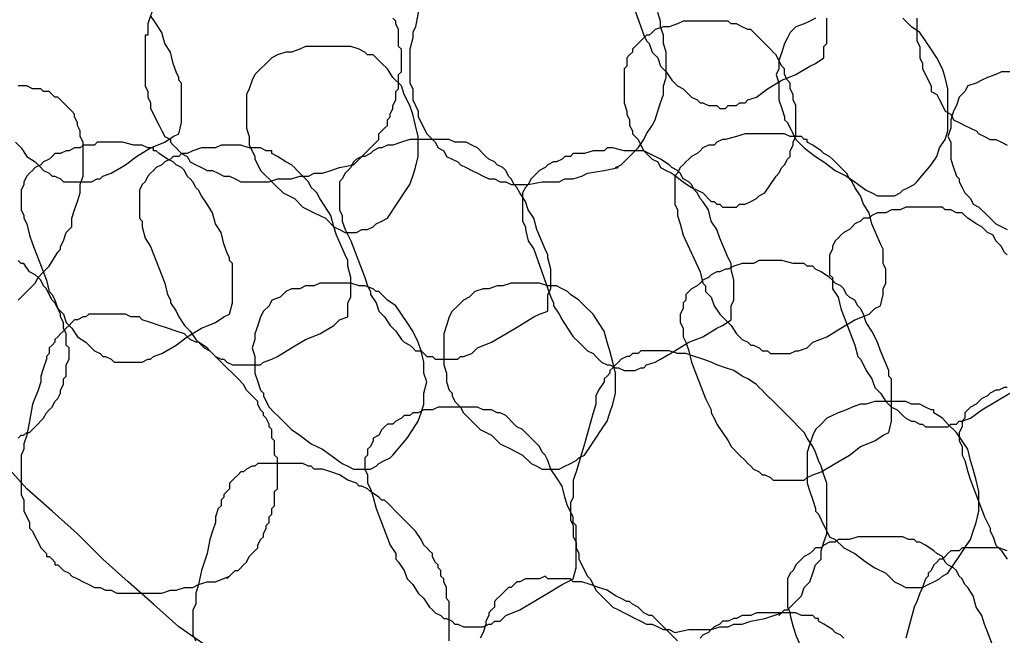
# Model space of a CAD drawing. Header units: millimetres. Extents: x 14 to 424, y 0 to 287.
# Tile 53 of 104: x 332 to 346, y 114 to 123. Entities that reach past the tile are written whole.
import ezdxf

# ---------------------------------------------------------------- set-up
doc = ezdxf.new("R2010")
doc.units = ezdxf.units.MM
doc.layers.add('PDF _0', color=7, linetype='Continuous')

msp = doc.modelspace()

# ---------------------------------------------------------------- linework, layer by layer
at = {"layer": 'PDF _0', "lineweight": 25}
for points in [[(340.817, 123.341), (341.025, 122.759), (341.066, 122.634), (341.108, 122.551), (341.149, 122.51), (341.191, 122.385), (341.274, 122.302), (341.316, 122.177), (341.399, 122.094), (341.482, 121.97), (341.565, 121.887), (341.648, 121.845), (341.69, 121.803), (341.731, 121.762), (341.773, 121.72), (341.856, 121.679), (341.897, 121.637), (341.939, 121.637), (342.022, 121.596), (342.063, 121.596), (342.147, 121.596), (342.188, 121.554), (342.271, 121.554), (342.313, 121.596), (342.396, 121.596), (342.437, 121.596), (342.479, 121.637), (342.562, 121.637), (342.603, 121.679), (342.728, 121.72), (342.894, 121.845), (343.102, 121.97), (343.31, 122.053), (343.517, 122.177), (343.6, 122.219), (343.725, 122.302), (343.725, 122.468), (343.767, 122.51), (343.767, 122.593), (343.767, 122.676), (343.767, 122.759), (343.767, 122.842), (343.767, 122.884)], [(337.785, 123.216), (337.701, 122.759), (337.66, 122.676), (337.66, 122.634), (337.66, 122.593), (337.618, 122.427), (337.618, 122.344), (337.618, 122.26), (337.618, 122.177), (337.618, 122.094), (337.618, 122.011), (337.618, 121.928), (337.66, 121.845), (337.66, 121.762), (337.66, 121.679), (337.701, 121.596), (337.743, 121.513), (337.743, 121.43), (337.785, 121.347), (337.826, 121.263), (337.868, 121.18), (337.909, 121.139), (337.992, 121.056), (338.034, 120.973), (338.117, 120.931), (338.158, 120.848), (338.241, 120.806), (338.325, 120.765), (338.366, 120.723), (338.449, 120.682), (338.532, 120.64), (338.615, 120.599), (338.698, 120.557), (338.782, 120.516), (338.865, 120.516), (338.948, 120.474), (339.031, 120.474), (339.114, 120.433), (339.363, 120.433), (339.571, 120.474), (339.695, 120.474), (339.82, 120.474), (339.903, 120.516), (340.028, 120.516), (340.152, 120.557), (340.236, 120.599), (340.485, 120.64), (340.693, 120.682)], [(333.838, 123.05), (333.755, 122.801), (333.755, 122.676), (333.755, 122.634), (333.713, 122.634), (333.713, 122.551), (333.713, 122.468), (333.713, 122.385), (333.713, 122.302), (333.713, 122.219), (333.713, 122.136), (333.713, 122.053), (333.713, 121.97), (333.713, 121.887), (333.755, 121.803), (333.755, 121.72), (333.796, 121.637), (333.796, 121.554), (333.838, 121.471), (333.879, 121.388), (333.921, 121.305), (333.963, 121.222), (334.004, 121.139), (334.087, 121.097), (334.087, 121.056), (334.129, 121.014), (334.17, 120.973), (334.212, 120.931), (334.253, 120.89), (334.336, 120.848), (334.378, 120.765), (334.461, 120.723), (334.544, 120.682), (334.627, 120.64), (334.71, 120.64), (334.793, 120.599), (334.877, 120.557), (334.96, 120.557), (335.043, 120.516), (335.126, 120.474), (335.209, 120.474), (335.417, 120.474), (335.541, 120.474), (335.666, 120.516), (335.79, 120.516), (335.874, 120.516), (335.998, 120.557), (336.123, 120.557), (336.206, 120.599), (336.331, 120.599), (336.455, 120.64), (336.58, 120.682), (336.787, 120.723)], [(331.802, 121.056), (331.885, 120.973), (331.969, 120.848), (332.093, 120.765), (332.135, 120.723), (332.176, 120.682), (332.218, 120.64), (332.301, 120.599), (332.342, 120.557), (332.384, 120.557), (332.467, 120.516), (332.509, 120.474), (332.592, 120.474), (332.633, 120.474), (332.716, 120.474), (332.758, 120.474), (332.841, 120.474), (332.882, 120.474), (332.924, 120.474), (333.007, 120.516), (333.049, 120.516), (333.09, 120.557), (333.215, 120.599), (333.423, 120.723), (333.589, 120.848), (333.796, 120.973), (334.004, 121.056), (334.129, 121.139), (334.212, 121.18), (334.253, 121.347), (334.253, 121.388), (334.253, 121.471), (334.253, 121.554), (334.253, 121.637), (334.253, 121.72), (334.253, 121.803), (334.253, 121.928), (334.212, 121.97), (334.212, 122.011), (334.17, 122.094), (334.129, 122.219), (334.087, 122.385), (334.004, 122.51), (333.963, 122.676), (333.879, 122.801), (333.796, 122.925)], [(336.746, 120.723), (336.787, 120.723), (336.829, 120.765), (336.871, 120.806), (336.912, 120.848), (336.954, 120.89), (336.995, 120.931), (337.037, 120.973), (337.078, 121.014), (337.12, 121.056), (337.161, 121.097), (337.161, 121.18), (337.203, 121.222), (337.244, 121.263), (337.286, 121.305), (337.286, 121.388), (337.328, 121.43), (337.328, 121.471), (337.369, 121.554), (337.369, 121.596), (337.411, 121.679), (337.411, 121.72), (337.411, 121.803), (337.452, 121.845), (337.452, 121.928), (337.452, 121.97), (337.452, 122.053), (337.494, 122.094), (337.494, 122.177), (337.494, 122.219), (337.494, 122.302), (337.494, 122.344), (337.494, 122.427), (337.452, 122.468), (337.452, 122.551), (337.452, 122.593), (337.452, 122.676), (337.452, 122.717), (337.411, 122.801), (337.411, 122.842), (337.369, 122.884)], [(340.651, 120.682), (340.734, 120.723), (340.776, 120.765), (340.817, 120.806), (340.859, 120.848), (340.9, 120.89), (340.983, 120.973), (341.066, 121.097), (341.108, 121.18), (341.191, 121.305), (341.233, 121.388), (341.274, 121.513), (341.316, 121.637), (341.357, 121.762), (341.357, 121.887), (341.399, 122.011), (341.399, 122.136), (341.399, 122.26), (341.399, 122.385), (341.357, 122.51), (341.357, 122.634), (341.316, 122.759), (341.316, 122.842), (341.274, 122.967)], [(343.6, 122.884), (343.517, 122.842), (343.434, 122.801), (343.31, 122.759), (343.227, 122.676), (343.185, 122.593), (343.144, 122.51), (343.102, 122.385), (343.06, 122.26), (343.06, 122.136), (343.019, 122.053), (343.06, 121.928), (343.06, 121.803), (343.06, 121.679), (343.102, 121.554), (343.144, 121.43), (343.144, 121.388), (343.185, 121.347), (343.227, 121.263), (343.268, 121.18), (343.31, 121.097), (343.393, 121.014), (343.434, 120.973), (343.6, 120.848), (343.725, 120.765), (343.891, 120.64), (344.057, 120.557), (344.182, 120.474), (344.348, 120.349), (344.431, 120.308), (344.514, 120.266), (344.598, 120.266), (344.681, 120.266), (344.764, 120.266), (344.847, 120.308), (344.888, 120.349), (344.971, 120.391), (345.054, 120.433), (345.096, 120.474), (345.304, 120.723), (345.387, 120.848), (345.428, 120.973), (345.511, 121.097), (345.553, 121.222), (345.553, 121.388), (345.553, 121.513), (345.553, 121.679), (345.553, 121.845), (345.511, 122.011), (345.47, 122.136), (345.387, 122.302), (345.304, 122.427), (345.221, 122.551), (345.138, 122.676), (345.013, 122.759), (344.93, 122.842), (344.888, 122.884)], [(345.096, 122.884), (345.096, 122.801), (345.096, 122.717), (345.096, 122.634), (345.096, 122.551), (345.138, 122.468), (345.138, 122.385), (345.138, 122.302), (345.179, 122.219), (345.179, 122.136), (345.221, 122.053), (345.262, 121.97), (345.304, 121.887), (345.304, 121.803), (345.387, 121.762), (345.428, 121.679), (345.47, 121.596), (345.511, 121.513), (345.595, 121.471), (345.636, 121.388), (345.719, 121.347), (345.802, 121.305), (345.885, 121.263), (345.968, 121.222), (346.01, 121.18), (346.093, 121.139), (346.176, 121.097), (346.259, 121.097), (346.342, 121.056), (346.425, 121.014)], [(346.467, 122.094), (346.342, 122.094), (346.259, 122.053), (346.135, 122.011), (346.052, 121.97), (345.968, 121.928), (345.844, 121.887), (345.802, 121.803), (345.719, 121.72), (345.678, 121.596), (345.636, 121.513), (345.595, 121.388), (345.595, 121.263), (345.553, 121.139), (345.595, 121.056), (345.595, 120.931), (345.595, 120.806), (345.636, 120.682), (345.678, 120.557), (345.719, 120.516), (345.719, 120.474), (345.761, 120.391), (345.802, 120.308), (345.885, 120.225), (345.927, 120.142), (346.01, 120.1), (346.135, 119.976), (346.259, 119.851), (346.425, 119.768)], [(331.844, 118.729), (331.927, 118.812), (332.01, 118.895), (332.093, 118.979), (332.135, 119.062), (332.218, 119.145), (332.301, 119.228), (332.425, 119.436), (332.467, 119.477), (332.467, 119.519), (332.509, 119.602), (332.55, 119.726), (332.592, 119.768), (332.633, 119.809), (332.633, 119.893), (332.633, 119.934), (332.675, 120.059), (332.716, 120.183), (332.758, 120.308), (332.758, 120.433), (332.799, 120.557), (332.799, 120.64), (332.799, 120.682), (332.799, 120.765), (332.799, 120.806), (332.799, 120.89), (332.799, 120.931), (332.799, 121.014), (332.799, 121.056), (332.758, 121.139), (332.758, 121.18), (332.758, 121.222), (332.716, 121.305), (332.716, 121.347), (332.675, 121.43), (332.675, 121.471), (332.633, 121.513), (332.592, 121.554), (332.55, 121.596), (332.509, 121.637), (332.467, 121.679), (332.425, 121.72), (332.384, 121.72), (332.342, 121.762), (332.301, 121.803), (332.218, 121.803), (332.176, 121.845), (332.135, 121.845), (332.052, 121.845), (331.969, 121.887), (331.844, 121.887)], [(346.425, 119.394), (346.384, 119.436), (346.342, 119.519), (346.301, 119.56), (346.259, 119.602), (346.218, 119.685), (346.135, 119.726), (346.093, 119.768), (346.052, 119.809), (345.968, 119.851), (345.844, 119.934), (345.802, 119.976), (345.761, 120.017), (345.678, 120.017), (345.595, 120.059), (345.511, 120.059), (345.47, 120.1), (345.304, 120.1), (345.138, 120.1), (345.096, 120.1), (345.013, 120.1), (344.93, 120.1), (344.847, 120.059), (344.805, 120.059), (344.722, 120.059), (344.639, 120.017), (344.598, 120.017), (344.514, 120.017), (344.431, 119.976), (344.39, 119.934), (344.307, 119.934), (344.265, 119.893), (344.182, 119.851), (344.141, 119.809), (344.099, 119.768), (344.016, 119.726), (343.974, 119.685), (343.933, 119.643), (343.891, 119.602), (343.85, 119.519), (343.85, 119.477), (343.808, 119.394), (343.808, 119.311), (343.808, 119.269), (343.808, 119.186), (343.808, 119.103), (343.85, 119.062), (343.85, 118.979), (343.85, 118.895), (343.933, 118.771), (343.974, 118.605), (344.182, 118.065), (344.224, 117.898), (344.265, 117.857), (344.307, 117.774), (344.348, 117.691), (344.431, 117.566), (344.473, 117.441), (344.556, 117.358), (344.639, 117.234), (344.722, 117.151), (344.805, 117.109), (344.847, 117.068), (344.888, 117.026), (344.93, 116.985), (345.013, 116.943), (345.054, 116.943), (345.138, 116.901), (345.179, 116.901), (345.221, 116.86), (345.304, 116.86), (345.345, 116.86), (345.428, 116.86), (345.47, 116.86), (345.553, 116.86), (345.595, 116.901), (345.678, 116.901), (345.719, 116.943), (345.761, 116.943), (345.885, 116.985), (346.052, 117.109), (346.259, 117.234), (346.467, 117.358)], [(331.844, 116.694), (331.885, 116.735), (331.927, 116.735), (331.969, 116.777), (332.01, 116.777), (332.052, 116.818), (332.093, 116.86), (332.218, 116.985), (332.259, 117.068), (332.301, 117.109), (332.342, 117.151), (332.384, 117.234), (332.425, 117.275), (332.467, 117.358), (332.467, 117.4), (332.509, 117.483), (332.509, 117.566), (332.55, 117.608), (332.55, 117.691), (332.55, 117.774), (332.592, 117.857), (332.592, 117.94), (332.592, 118.023), (332.55, 118.065), (332.55, 118.148), (332.55, 118.231), (332.509, 118.314), (332.509, 118.397), (332.467, 118.48), (332.467, 118.522), (332.425, 118.605), (332.384, 118.688), (332.342, 118.729), (332.301, 118.812), (332.259, 118.895), (332.218, 118.937), (332.176, 119.02), (332.135, 119.062), (332.093, 119.103), (332.01, 119.145), (331.927, 119.269), (331.885, 119.269), (331.844, 119.311)], [(334.918, 114.617), (334.96, 114.658), (335.001, 114.7), (335.043, 114.741), (335.084, 114.741), (335.126, 114.783), (335.167, 114.824), (335.209, 114.866), (335.25, 114.949), (335.292, 114.99), (335.333, 115.032), (335.375, 115.074), (335.375, 115.115), (335.417, 115.198), (335.458, 115.24), (335.458, 115.281), (335.5, 115.364), (335.5, 115.406), (335.541, 115.447), (335.541, 115.531), (335.583, 115.572), (335.583, 115.655), (335.624, 115.697), (335.624, 115.78), (335.624, 115.821), (335.624, 115.904), (335.666, 115.946), (335.666, 116.029), (335.666, 116.071), (335.666, 116.154), (335.666, 116.195), (335.666, 116.278), (335.666, 116.32), (335.666, 116.403), (335.624, 116.444), (335.624, 116.528), (335.624, 116.569), (335.624, 116.652), (335.583, 116.694), (335.583, 116.735), (335.583, 116.818), (335.541, 116.86), (335.541, 116.901), (335.5, 116.985), (335.458, 117.026), (335.458, 117.068), (335.417, 117.109), (335.375, 117.192), (335.375, 117.234), (335.333, 117.275), (335.292, 117.317), (335.209, 117.4), (335.167, 117.483), (335.084, 117.566), (335.001, 117.649), (334.918, 117.732), (334.752, 117.898), (334.71, 117.94), (334.669, 117.982), (334.627, 118.023), (334.503, 118.106), (334.461, 118.106), (334.378, 118.148), (334.336, 118.189), (334.295, 118.231), (334.17, 118.272), (334.046, 118.314), (333.921, 118.355), (333.796, 118.397), (333.672, 118.439), (333.63, 118.48), (333.547, 118.48), (333.506, 118.48), (333.423, 118.522), (333.381, 118.522), (333.298, 118.522), (333.256, 118.522), (333.215, 118.522), (333.132, 118.522), (333.09, 118.522), (333.007, 118.522), (332.966, 118.522), (332.882, 118.522), (332.841, 118.48), (332.799, 118.48), (332.716, 118.439), (332.675, 118.439), (332.633, 118.397), (332.592, 118.355), (332.55, 118.314), (332.509, 118.272), (332.467, 118.231), (332.425, 118.189), (332.384, 118.148), (332.384, 118.106), (332.342, 118.065), (332.301, 118.023), (332.301, 117.94), (332.259, 117.898), (332.259, 117.857), (332.218, 117.732), (332.176, 117.608), (332.176, 117.525), (332.135, 117.4), (332.052, 117.192), (332.01, 116.943), (331.969, 116.735), (331.927, 116.611), (331.927, 116.569), (331.927, 116.528), (331.885, 116.444), (331.885, 116.361), (331.885, 116.278), (331.885, 116.195), (331.885, 116.112), (331.885, 116.029), (331.885, 115.946), (331.885, 115.863), (331.927, 115.78), (331.927, 115.697), (331.927, 115.614), (331.969, 115.531), (332.01, 115.447), (332.01, 115.364), (332.052, 115.323), (332.093, 115.24), (332.135, 115.157), (332.176, 115.074), (332.259, 114.99), (332.259, 114.949), (332.301, 114.949), (332.342, 114.907), (332.384, 114.866), (332.384, 114.824), (332.425, 114.824), (332.509, 114.741), (332.592, 114.7), (332.633, 114.658), (332.716, 114.617), (332.799, 114.575), (332.882, 114.533), (332.966, 114.492), (333.049, 114.492), (333.132, 114.45), (333.215, 114.45), (333.298, 114.409), (333.381, 114.409), (333.63, 114.409), (333.713, 114.409), (333.838, 114.409), (333.963, 114.409), (334.087, 114.45), (334.17, 114.45), (334.295, 114.492), (334.42, 114.492), (334.503, 114.533), (334.627, 114.575), (334.752, 114.575), (334.96, 114.658)], [(343.06, 114.077), (343.144, 114.16), (343.185, 114.16), (343.227, 114.201), (343.268, 114.243), (343.31, 114.284), (343.393, 114.367), (343.434, 114.492), (343.517, 114.575), (343.559, 114.7), (343.6, 114.824), (343.684, 114.907), (343.684, 115.032), (343.725, 115.157), (343.767, 115.281), (343.767, 115.406), (343.767, 115.531), (343.767, 115.655), (343.767, 115.78), (343.767, 115.904), (343.767, 116.029), (343.725, 116.154), (343.684, 116.278), (343.642, 116.361), (343.6, 116.486), (343.559, 116.569), (343.476, 116.694), (343.434, 116.777), (343.351, 116.86), (343.268, 116.943), (343.185, 117.026), (343.102, 117.109), (343.019, 117.192), (342.853, 117.358), (342.811, 117.4), (342.77, 117.441), (342.728, 117.483), (342.603, 117.566), (342.52, 117.608), (342.396, 117.691), (342.271, 117.732), (342.147, 117.774), (342.063, 117.815), (341.939, 117.857), (341.814, 117.898), (341.69, 117.94), (341.565, 117.94), (341.44, 117.982), (341.316, 117.982), (341.191, 117.982), (341.149, 117.982), (341.066, 117.982), (341.025, 117.982), (340.983, 117.94), (340.9, 117.94), (340.859, 117.898), (340.817, 117.898), (340.734, 117.857), (340.693, 117.815), (340.651, 117.774), (340.609, 117.732), (340.568, 117.691), (340.568, 117.649), (340.526, 117.608), (340.485, 117.566), (340.485, 117.525), (340.402, 117.4), (340.36, 117.317), (340.36, 117.192), (340.319, 117.068), (340.194, 116.611), (340.069, 116.195), (340.028, 116.071), (340.028, 116.029), (340.028, 115.987), (340.028, 115.821), (339.986, 115.738), (339.986, 115.655), (339.986, 115.572), (339.986, 115.489), (340.028, 115.406), (340.028, 115.323), (340.028, 115.24), (340.069, 115.157), (340.069, 115.074), (340.111, 114.99), (340.111, 114.907), (340.152, 114.824), (340.194, 114.741), (340.236, 114.658), (340.277, 114.617), (340.319, 114.533), (340.36, 114.45), (340.443, 114.367), (340.485, 114.326), (340.568, 114.243), (340.609, 114.201), (340.693, 114.16), (340.776, 114.118), (340.859, 114.077), (340.942, 114.035), (341.025, 113.993), (341.108, 113.952), (341.191, 113.952), (341.274, 113.91), (341.357, 113.869), (341.44, 113.869), (341.523, 113.827), (341.731, 113.869), (341.98, 113.869), (342.063, 113.869), (342.188, 113.91), (342.313, 113.91), (342.396, 113.952), (342.52, 113.952), (342.645, 113.993), (342.853, 114.035), (343.102, 114.118)], [(346.425, 117.441), (346.384, 117.441), (346.301, 117.4), (346.259, 117.4), (346.176, 117.358), (346.135, 117.317), (346.052, 117.275), (346.01, 117.234), (345.968, 117.192), (345.885, 117.151), (345.844, 117.109), (345.802, 117.068), (345.802, 116.985), (345.761, 116.943), (345.761, 116.86), (345.719, 116.777), (345.719, 116.735), (345.719, 116.652), (345.761, 116.569), (345.761, 116.486), (345.761, 116.444), (345.802, 116.361), (345.844, 116.195), (345.885, 116.071), (346.093, 115.531), (346.176, 115.364), (346.176, 115.323), (346.218, 115.24), (346.259, 115.115), (346.342, 115.032), (346.425, 114.907)], [(334.627, 113.62), (334.212, 113.91), (333.838, 114.243), (333.464, 114.575), (333.09, 114.907), (332.716, 115.281), (332.342, 115.614), (331.969, 115.946), (331.636, 116.32)], [(338.2, 113.703), (338.2, 113.786), (338.2, 113.827), (338.2, 113.91), (338.2, 113.952), (338.2, 114.035), (338.2, 114.077), (338.2, 114.16), (338.2, 114.201), (338.2, 114.284), (338.158, 114.326), (338.158, 114.409), (338.158, 114.45), (338.158, 114.492), (338.117, 114.575), (338.117, 114.617), (338.075, 114.658), (338.075, 114.741), (338.034, 114.783), (338.034, 114.824), (337.992, 114.866), (337.951, 114.949), (337.951, 114.99), (337.909, 115.032), (337.868, 115.074), (337.826, 115.115), (337.785, 115.198), (337.701, 115.323), (337.618, 115.406), (337.535, 115.489), (337.452, 115.572), (337.286, 115.738), (337.244, 115.78), (337.203, 115.78), (337.161, 115.821), (337.037, 115.904), (336.995, 115.946), (336.912, 115.987), (336.871, 115.987), (336.829, 116.029), (336.704, 116.071), (336.58, 116.154), (336.455, 116.195), (336.331, 116.237), (336.206, 116.237), (336.164, 116.278), (336.123, 116.278), (336.04, 116.32), (335.998, 116.32), (335.915, 116.32), (335.874, 116.32), (335.79, 116.32), (335.749, 116.32), (335.666, 116.32), (335.624, 116.32), (335.541, 116.32), (335.5, 116.32), (335.458, 116.32), (335.375, 116.32), (335.333, 116.278), (335.292, 116.278), (335.209, 116.237), (335.167, 116.195), (335.126, 116.195), (335.084, 116.154), (335.043, 116.112), (335.001, 116.071), (334.96, 116.029), (334.96, 115.946), (334.918, 115.904), (334.877, 115.863), (334.877, 115.821), (334.835, 115.78), (334.835, 115.697), (334.793, 115.655), (334.752, 115.531), (334.752, 115.447), (334.71, 115.323), (334.669, 115.198), (334.627, 114.99), (334.544, 114.741), (334.503, 114.533), (334.461, 114.409), (334.461, 114.367), (334.461, 114.326), (334.461, 114.243), (334.42, 114.16), (334.42, 114.118), (334.42, 114.035), (334.42, 113.952), (334.42, 113.869), (334.42, 113.786), (334.461, 113.703)], [(346.218, 113.62), (346.093, 113.952), (346.052, 114.077), (345.968, 114.201), (345.927, 114.367), (345.844, 114.492), (345.802, 114.533), (345.761, 114.617), (345.719, 114.658), (345.678, 114.741), (345.636, 114.783), (345.553, 114.824), (345.511, 114.866), (345.47, 114.949), (345.387, 114.99), (345.345, 115.032), (345.221, 115.115), (345.138, 115.157), (345.096, 115.157), (345.054, 115.198), (344.971, 115.198), (344.888, 115.24), (344.805, 115.24), (344.681, 115.24), (344.514, 115.24), (344.431, 115.24), (344.39, 115.24), (344.307, 115.24), (344.224, 115.24), (344.099, 115.198), (343.933, 115.198), (343.891, 115.157), (343.808, 115.157), (343.725, 115.115), (343.684, 115.074), (343.6, 115.074), (343.559, 115.032), (343.517, 114.99), (343.434, 114.949), (343.393, 114.907), (343.351, 114.866), (343.31, 114.824), (343.268, 114.741), (343.227, 114.7), (343.185, 114.617), (343.185, 114.575), (343.185, 114.492), (343.185, 114.409), (343.185, 114.326), (343.185, 114.284), (343.185, 114.201), (343.227, 114.118), (343.227, 114.077), (343.268, 113.91), (343.31, 113.786), (343.559, 113.204)], [(346.425, 115.032), (346.301, 115.074), (346.176, 115.074), (346.052, 115.074), (345.927, 115.074), (345.885, 115.074), (345.844, 115.074), (345.761, 115.074), (345.719, 115.032), (345.636, 115.032), (345.595, 115.032), (345.553, 114.99), (345.511, 114.949), (345.47, 114.907), (345.428, 114.907), (345.387, 114.866), (345.345, 114.824), (345.304, 114.741), (345.262, 114.7), (345.262, 114.658), (345.221, 114.617), (345.179, 114.492), (345.138, 114.409), (345.096, 114.284), (345.054, 114.201), (344.93, 113.744)], [(341.565, 113.703), (341.482, 113.786), (341.399, 113.869), (341.233, 114.035), (341.191, 114.077), (341.149, 114.077), (341.066, 114.118), (340.983, 114.201), (340.9, 114.243), (340.859, 114.284), (340.817, 114.284), (340.734, 114.326), (340.651, 114.367), (340.526, 114.45), (340.402, 114.492), (340.277, 114.533), (340.152, 114.575), (340.111, 114.575), (340.028, 114.575), (339.986, 114.617), (339.903, 114.617), (339.862, 114.617), (339.779, 114.617), (339.737, 114.617), (339.654, 114.617), (339.612, 114.658), (339.529, 114.617), (339.488, 114.617), (339.446, 114.617), (339.363, 114.617), (339.322, 114.617), (339.239, 114.575), (339.197, 114.575), (339.155, 114.533), (339.114, 114.492), (339.072, 114.492), (339.031, 114.45), (338.989, 114.409), (338.948, 114.367), (338.906, 114.326), (338.865, 114.284), (338.865, 114.201), (338.823, 114.16), (338.782, 114.118), (338.782, 114.077), (338.74, 113.993), (338.74, 113.952), (338.698, 113.827), (338.657, 113.744)], [(344.016, 113.744), (343.974, 113.786), (343.891, 113.827), (343.85, 113.869), (343.725, 113.952), (343.642, 113.993), (343.642, 114.035), (343.6, 114.035), (343.559, 114.077), (343.476, 114.077), (343.393, 114.077), (343.31, 114.118), (343.185, 114.118), (343.019, 114.118), (342.936, 114.118), (342.894, 114.118), (342.811, 114.118), (342.728, 114.118), (342.645, 114.077), (342.603, 114.077), (342.52, 114.077), (342.437, 114.035), (342.396, 114.035), (342.313, 113.993), (342.23, 113.993), (342.188, 113.952), (342.105, 113.91), (342.063, 113.869), (342.022, 113.827), (341.939, 113.786), (341.897, 113.744)]]:
    msp.add_lwpolyline(points, dxfattribs=at)
for points in [[(342.853, 120.308), (342.936, 120.433), (343.019, 120.557), (343.06, 120.599), (343.102, 120.682), (343.144, 120.723), (343.185, 120.806), (343.227, 120.848), (343.227, 120.931), (343.268, 121.014), (343.268, 121.056), (343.31, 121.139), (343.31, 121.222), (343.31, 121.305), (343.31, 121.388), (343.31, 121.471), (343.31, 121.513), (343.31, 121.596), (343.268, 121.679), (343.268, 121.762), (343.227, 121.845), (343.227, 121.928), (343.185, 121.97), (343.144, 122.053), (343.144, 122.136), (343.102, 122.177), (343.06, 122.26), (343.019, 122.344), (342.977, 122.385), (342.936, 122.427), (342.853, 122.51), (342.811, 122.551), (342.77, 122.593), (342.645, 122.717), (342.603, 122.717), (342.52, 122.759), (342.437, 122.801), (342.354, 122.801), (342.313, 122.842), (342.188, 122.842), (342.105, 122.842), (341.98, 122.842), (341.897, 122.842), (341.773, 122.842), (341.648, 122.842), (341.565, 122.801), (341.44, 122.759), (341.357, 122.759), (341.233, 122.717), (341.191, 122.676), (341.149, 122.634), (341.108, 122.634), (341.066, 122.593), (341.025, 122.551), (340.983, 122.51), (340.942, 122.468), (340.9, 122.427), (340.9, 122.385), (340.859, 122.344), (340.817, 122.302), (340.817, 122.219), (340.817, 122.177), (340.776, 122.136), (340.776, 122.053), (340.776, 122.011), (340.776, 121.887), (340.776, 121.762), (340.776, 121.637), (340.817, 121.513), (340.817, 121.471), (340.859, 121.388), (340.859, 121.305), (340.9, 121.222), (340.9, 121.18), (340.983, 121.097), (341.025, 121.014), (341.066, 120.931), (341.108, 120.89), (341.191, 120.806), (341.274, 120.765), (341.316, 120.682), (341.399, 120.64), (341.482, 120.599), (341.648, 120.474), (341.773, 120.391), (341.939, 120.308), (342.063, 120.183), (342.105, 120.183), (342.147, 120.142), (342.188, 120.142), (342.23, 120.1), (342.271, 120.1), (342.313, 120.1), (342.354, 120.1), (342.396, 120.1), (342.437, 120.1), (342.479, 120.142), (342.562, 120.142), (342.645, 120.183), (342.728, 120.225), (342.77, 120.266)], [(337.286, 119.934), (337.452, 120.183), (337.535, 120.308), (337.618, 120.433), (337.66, 120.557), (337.701, 120.682), (337.743, 120.848), (337.743, 121.014), (337.743, 121.139), (337.701, 121.305), (337.66, 121.471), (337.618, 121.596), (337.535, 121.762), (337.494, 121.887), (337.369, 122.011), (337.286, 122.136), (337.203, 122.219), (337.078, 122.344), (337.037, 122.344), (336.995, 122.344), (336.954, 122.385), (336.871, 122.427), (336.746, 122.468), (336.621, 122.468), (336.538, 122.468), (336.414, 122.468), (336.289, 122.468), (336.206, 122.468), (336.081, 122.468), (335.998, 122.427), (335.874, 122.385), (335.79, 122.385), (335.666, 122.344), (335.583, 122.302), (335.5, 122.219), (335.417, 122.136), (335.333, 122.053), (335.292, 121.97), (335.25, 121.845), (335.209, 121.762), (335.209, 121.637), (335.209, 121.513), (335.209, 121.388), (335.209, 121.263), (335.25, 121.139), (335.25, 121.014), (335.292, 120.931), (335.333, 120.848), (335.333, 120.806), (335.375, 120.723), (335.417, 120.64), (335.5, 120.557), (335.541, 120.516), (335.624, 120.433), (335.749, 120.308), (335.915, 120.225), (336.04, 120.1), (336.206, 120.017), (336.372, 119.934), (336.497, 119.809), (336.58, 119.768), (336.663, 119.726), (336.746, 119.726), (336.829, 119.726), (336.912, 119.768), (336.995, 119.768), (337.078, 119.809), (337.12, 119.851), (337.203, 119.893)], [(339.654, 118.563), (339.654, 118.729), (339.654, 118.812), (339.695, 118.895), (339.695, 118.937), (339.695, 119.02), (339.695, 119.103), (339.695, 119.186), (339.654, 119.352), (339.654, 119.394), (339.612, 119.477), (339.488, 119.768), (339.446, 119.934), (339.363, 120.059), (339.322, 120.183), (339.239, 120.308), (339.197, 120.391), (339.155, 120.433), (339.114, 120.516), (339.072, 120.557), (339.031, 120.64), (338.989, 120.682), (338.906, 120.723), (338.865, 120.765), (338.782, 120.806), (338.74, 120.848), (338.615, 120.973), (338.532, 121.014), (338.449, 121.056), (338.366, 121.056), (338.283, 121.056), (338.2, 121.097), (338.075, 121.097), (337.909, 121.097), (337.868, 121.097), (337.785, 121.097), (337.701, 121.097), (337.618, 121.097), (337.494, 121.056), (337.369, 121.014), (337.286, 121.014), (337.203, 120.973), (337.161, 120.973), (337.078, 120.931), (337.037, 120.89), (336.954, 120.848), (336.912, 120.848), (336.829, 120.806), (336.787, 120.765), (336.746, 120.682), (336.704, 120.64), (336.663, 120.599), (336.621, 120.516), (336.58, 120.474), (336.58, 120.391), (336.58, 120.349), (336.58, 120.266), (336.58, 120.183), (336.58, 120.1), (336.58, 120.059), (336.621, 119.976), (336.621, 119.893), (336.663, 119.768), (336.746, 119.602), (336.954, 119.062), (336.995, 118.937), (337.037, 118.854), (337.037, 118.812), (337.12, 118.688), (337.161, 118.563), (337.244, 118.48), (337.328, 118.355), (337.411, 118.272), (337.494, 118.148), (337.535, 118.106), (337.618, 118.065), (337.66, 118.023), (337.701, 117.982), (337.785, 117.982), (337.826, 117.94), (337.868, 117.898), (337.951, 117.898), (337.992, 117.857), (338.075, 117.857), (338.117, 117.857), (338.2, 117.857), (338.241, 117.857), (338.325, 117.857), (338.366, 117.898), (338.408, 117.898), (338.532, 117.94), (338.615, 118.023), (338.823, 118.106), (339.031, 118.231), (339.239, 118.355), (339.446, 118.48), (339.529, 118.522)], [(344.556, 118.646), (344.598, 118.812), (344.598, 118.895), (344.639, 118.979), (344.639, 119.02), (344.639, 119.103), (344.639, 119.186), (344.598, 119.269), (344.598, 119.394), (344.598, 119.436), (344.598, 119.477), (344.556, 119.56), (344.431, 119.851), (344.39, 120.017), (344.307, 120.142), (344.265, 120.266), (344.182, 120.391), (344.141, 120.474), (344.099, 120.516), (344.057, 120.599), (344.016, 120.64), (343.974, 120.682), (343.891, 120.765), (343.85, 120.806), (343.808, 120.848), (343.725, 120.89), (343.684, 120.931), (343.559, 121.014), (343.476, 121.056), (343.476, 121.097), (343.434, 121.097), (343.393, 121.139), (343.31, 121.139), (343.227, 121.139), (343.144, 121.18), (343.019, 121.18), (342.853, 121.18), (342.77, 121.18), (342.728, 121.18), (342.645, 121.18), (342.562, 121.18), (342.437, 121.139), (342.271, 121.097), (342.23, 121.097), (342.147, 121.056), (342.105, 121.014), (342.022, 121.014), (341.939, 120.973), (341.897, 120.931), (341.856, 120.89), (341.773, 120.848), (341.731, 120.806), (341.69, 120.765), (341.648, 120.723), (341.606, 120.682), (341.565, 120.599), (341.523, 120.557), (341.523, 120.474), (341.523, 120.391), (341.523, 120.349), (341.523, 120.266), (341.523, 120.183), (341.523, 120.142), (341.565, 120.059), (341.565, 119.976), (341.606, 119.851), (341.648, 119.685), (341.897, 119.145), (341.939, 118.979), (341.98, 118.937), (341.98, 118.854), (342.063, 118.771), (342.105, 118.646), (342.188, 118.522), (342.271, 118.439), (342.354, 118.355), (342.437, 118.231), (342.479, 118.189), (342.52, 118.148), (342.603, 118.106), (342.645, 118.065), (342.687, 118.065), (342.77, 118.023), (342.811, 117.982), (342.894, 117.982), (342.936, 117.94), (343.019, 117.94), (343.06, 117.94), (343.144, 117.94), (343.185, 117.94), (343.227, 117.94), (343.31, 117.982), (343.351, 117.982), (343.476, 118.023), (343.559, 118.106), (343.767, 118.189), (343.974, 118.314), (344.182, 118.439), (344.39, 118.522), (344.473, 118.605)], [(334.96, 118.522), (335.001, 118.688), (335.001, 118.771), (335.001, 118.812), (335.001, 118.895), (335.001, 118.979), (335.001, 119.062), (335.001, 119.145), (335.001, 119.269), (334.96, 119.311), (334.96, 119.352), (334.918, 119.436), (334.877, 119.56), (334.835, 119.726), (334.752, 119.851), (334.71, 120.017), (334.627, 120.142), (334.544, 120.266), (334.503, 120.349), (334.461, 120.391), (334.42, 120.474), (334.378, 120.516), (334.336, 120.557), (334.295, 120.64), (334.253, 120.682), (334.17, 120.723), (334.129, 120.765), (334.046, 120.806), (333.921, 120.89), (333.879, 120.931), (333.838, 120.931), (333.838, 120.973), (333.755, 120.973), (333.672, 121.014), (333.63, 121.014), (333.547, 121.014), (333.381, 121.056), (333.256, 121.056), (333.173, 121.056), (333.09, 121.056), (333.007, 121.056), (332.966, 121.014), (332.882, 121.014), (332.799, 121.014), (332.758, 120.973), (332.675, 120.973), (332.592, 120.931), (332.55, 120.931), (332.467, 120.89), (332.384, 120.89), (332.342, 120.848), (332.301, 120.806), (332.218, 120.765), (332.176, 120.723), (332.093, 120.682), (332.052, 120.64), (332.01, 120.599), (331.969, 120.557), (331.927, 120.474), (331.927, 120.433), (331.885, 120.349), (331.885, 120.266), (331.885, 120.225), (331.885, 120.142), (331.885, 120.059), (331.927, 119.976), (331.927, 119.934), (331.969, 119.851), (332.01, 119.685), (332.052, 119.56), (332.259, 119.02), (332.301, 118.854), (332.342, 118.812), (332.384, 118.729), (332.425, 118.605), (332.509, 118.522), (332.55, 118.397), (332.633, 118.314), (332.716, 118.189), (332.841, 118.106), (332.882, 118.065), (332.924, 118.023), (332.966, 117.982), (333.049, 117.94), (333.09, 117.898), (333.132, 117.898), (333.215, 117.857), (333.256, 117.815), (333.339, 117.815), (333.381, 117.815), (333.464, 117.815), (333.506, 117.815), (333.589, 117.815), (333.63, 117.815), (333.672, 117.815), (333.755, 117.857), (333.796, 117.857), (333.838, 117.898), (333.963, 117.94), (334.17, 118.065), (334.336, 118.189), (334.544, 118.314), (334.752, 118.397), (334.877, 118.48)], [(336.704, 118.48), (336.704, 118.646), (336.704, 118.688), (336.746, 118.771), (336.746, 118.854), (336.746, 118.937), (336.746, 119.02), (336.746, 119.062), (336.704, 119.228), (336.704, 119.269), (336.704, 119.311), (336.663, 119.394), (336.538, 119.685), (336.497, 119.809), (336.455, 119.976), (336.372, 120.1), (336.289, 120.225), (336.247, 120.308), (336.206, 120.349), (336.164, 120.391), (336.123, 120.474), (336.081, 120.516), (336.04, 120.557), (335.957, 120.64), (335.915, 120.682), (335.874, 120.723), (335.79, 120.765), (335.666, 120.848), (335.583, 120.89), (335.583, 120.931), (335.5, 120.931), (335.417, 120.973), (335.333, 120.973), (335.25, 120.973), (335.126, 121.014), (334.96, 121.014), (334.918, 121.014), (334.835, 121.014), (334.752, 120.973), (334.669, 120.973), (334.544, 120.973), (334.42, 120.931), (334.336, 120.89), (334.253, 120.89), (334.212, 120.848), (334.129, 120.848), (334.087, 120.806), (334.004, 120.765), (333.963, 120.723), (333.879, 120.682), (333.838, 120.64), (333.796, 120.599), (333.755, 120.557), (333.713, 120.474), (333.672, 120.433), (333.63, 120.349), (333.63, 120.308), (333.63, 120.225), (333.63, 120.142), (333.63, 120.1), (333.63, 120.017), (333.63, 119.934), (333.672, 119.893), (333.672, 119.809), (333.713, 119.643), (333.796, 119.519), (334.004, 118.979), (334.046, 118.812), (334.087, 118.729), (334.087, 118.688), (334.17, 118.563), (334.212, 118.48), (334.295, 118.355), (334.378, 118.272), (334.461, 118.148), (334.544, 118.065), (334.586, 118.023), (334.669, 117.982), (334.71, 117.94), (334.752, 117.898), (334.835, 117.857), (334.877, 117.857), (334.918, 117.815), (335.001, 117.774), (335.043, 117.774), (335.126, 117.774), (335.167, 117.774), (335.25, 117.774), (335.292, 117.774), (335.375, 117.774), (335.417, 117.774), (335.458, 117.815), (335.583, 117.857), (335.666, 117.898), (335.874, 118.023), (336.081, 118.148), (336.289, 118.231), (336.497, 118.355), (336.58, 118.439)], [(342.354, 118.439), (342.354, 118.563), (342.354, 118.646), (342.396, 118.729), (342.396, 118.812), (342.396, 118.895), (342.396, 118.937), (342.396, 119.02), (342.354, 119.186), (342.354, 119.228), (342.354, 119.269), (342.313, 119.352), (342.188, 119.643), (342.147, 119.768), (342.063, 119.893), (342.022, 120.059), (341.939, 120.183), (341.897, 120.225), (341.856, 120.308), (341.814, 120.349), (341.773, 120.433), (341.731, 120.474), (341.648, 120.516), (341.606, 120.599), (341.565, 120.64), (341.482, 120.682), (341.44, 120.723), (341.316, 120.806), (341.233, 120.848), (341.149, 120.89), (341.066, 120.931), (340.983, 120.931), (340.9, 120.931), (340.776, 120.931), (340.609, 120.973), (340.526, 120.973), (340.485, 120.931), (340.402, 120.931), (340.319, 120.931), (340.194, 120.89), (340.028, 120.89), (339.986, 120.848), (339.903, 120.848), (339.862, 120.806), (339.779, 120.765), (339.737, 120.765), (339.654, 120.723), (339.612, 120.682), (339.529, 120.64), (339.488, 120.599), (339.446, 120.557), (339.405, 120.516), (339.363, 120.433), (339.322, 120.391), (339.28, 120.308), (339.28, 120.266), (339.28, 120.183), (339.28, 120.1), (339.28, 120.059), (339.28, 119.976), (339.28, 119.893), (339.322, 119.809), (339.322, 119.768), (339.363, 119.602), (339.446, 119.477), (339.654, 118.895), (339.695, 118.771), (339.737, 118.688), (339.737, 118.646), (339.82, 118.522), (339.862, 118.439), (339.945, 118.314), (340.028, 118.189), (340.111, 118.106), (340.194, 118.023), (340.236, 117.982), (340.319, 117.94), (340.36, 117.898), (340.402, 117.857), (340.443, 117.815), (340.526, 117.774), (340.568, 117.774), (340.651, 117.732), (340.693, 117.732), (340.776, 117.691), (340.817, 117.691), (340.9, 117.691), (340.942, 117.691), (341.025, 117.732), (341.066, 117.732), (341.108, 117.774), (341.233, 117.815), (341.316, 117.857), (341.523, 117.982), (341.731, 118.106), (341.939, 118.189), (342.147, 118.314), (342.23, 118.355)], [(344.681, 116.777), (344.722, 116.943), (344.722, 117.026), (344.722, 117.068), (344.722, 117.151), (344.722, 117.234), (344.722, 117.317), (344.722, 117.4), (344.722, 117.525), (344.722, 117.566), (344.681, 117.608), (344.681, 117.691), (344.556, 117.982), (344.514, 118.106), (344.431, 118.272), (344.348, 118.397), (344.307, 118.522), (344.265, 118.605), (344.224, 118.646), (344.182, 118.729), (344.099, 118.771), (344.057, 118.812), (344.016, 118.895), (343.974, 118.937), (343.891, 118.979), (343.85, 119.02), (343.808, 119.062), (343.684, 119.145), (343.6, 119.186), (343.559, 119.228), (343.476, 119.228), (343.434, 119.269), (343.351, 119.269), (343.268, 119.269), (343.102, 119.311), (342.977, 119.311), (342.894, 119.311), (342.811, 119.311), (342.77, 119.311), (342.687, 119.269), (342.52, 119.269), (342.396, 119.228), (342.313, 119.186), (342.271, 119.186), (342.188, 119.145), (342.147, 119.145), (342.063, 119.103), (342.022, 119.062), (341.939, 119.02), (341.897, 118.979), (341.856, 118.937), (341.773, 118.895), (341.731, 118.854), (341.69, 118.812), (341.69, 118.729), (341.648, 118.688), (341.648, 118.605), (341.606, 118.522), (341.606, 118.48), (341.606, 118.397), (341.648, 118.314), (341.648, 118.231), (341.648, 118.189), (341.69, 118.106), (341.731, 117.982), (341.773, 117.815), (341.98, 117.275), (342.063, 117.109), (342.063, 117.068), (342.105, 116.985), (342.147, 116.901), (342.23, 116.777), (342.313, 116.652), (342.354, 116.569), (342.479, 116.444), (342.562, 116.361), (342.603, 116.32), (342.645, 116.278), (342.687, 116.237), (342.77, 116.195), (342.811, 116.154), (342.853, 116.154), (342.936, 116.112), (342.977, 116.071), (343.06, 116.071), (343.102, 116.071), (343.185, 116.071), (343.227, 116.071), (343.31, 116.071), (343.351, 116.071), (343.434, 116.071), (343.476, 116.112), (343.559, 116.154), (343.684, 116.195), (343.891, 116.32), (344.099, 116.444), (344.265, 116.569), (344.473, 116.652), (344.598, 116.735)], [(337.369, 116.444), (337.577, 116.694), (337.66, 116.818), (337.743, 116.943), (337.785, 117.068), (337.826, 117.192), (337.826, 117.358), (337.868, 117.525), (337.826, 117.649), (337.826, 117.815), (337.785, 117.982), (337.743, 118.106), (337.66, 118.272), (337.577, 118.397), (337.494, 118.522), (337.411, 118.646), (337.286, 118.729), (337.203, 118.812), (337.161, 118.854), (337.12, 118.854), (337.078, 118.895), (336.954, 118.937), (336.871, 118.937), (336.746, 118.979), (336.621, 118.979), (336.538, 118.979), (336.414, 118.979), (336.289, 118.979), (336.206, 118.937), (336.081, 118.937), (335.998, 118.895), (335.874, 118.895), (335.79, 118.854), (335.707, 118.771), (335.583, 118.729), (335.541, 118.646), (335.458, 118.563), (335.417, 118.48), (335.375, 118.355), (335.333, 118.231), (335.333, 118.148), (335.292, 118.023), (335.333, 117.898), (335.333, 117.774), (335.333, 117.649), (335.375, 117.525), (335.417, 117.4), (335.458, 117.358), (335.458, 117.317), (335.5, 117.234), (335.541, 117.151), (335.624, 117.068), (335.666, 117.026), (335.749, 116.943), (335.874, 116.818), (335.998, 116.735), (336.164, 116.611), (336.331, 116.528), (336.455, 116.444), (336.621, 116.32), (336.704, 116.278), (336.787, 116.237), (336.871, 116.237), (336.954, 116.237), (337.037, 116.237), (337.12, 116.278), (337.161, 116.32), (337.244, 116.361), (337.328, 116.403)], [(340.194, 116.444), (340.36, 116.694), (340.443, 116.818), (340.526, 116.943), (340.568, 117.068), (340.609, 117.192), (340.651, 117.358), (340.651, 117.525), (340.651, 117.649), (340.609, 117.815), (340.568, 117.982), (340.526, 118.106), (340.485, 118.272), (340.402, 118.397), (340.319, 118.522), (340.194, 118.646), (340.111, 118.729), (339.986, 118.812), (339.945, 118.854), (339.862, 118.895), (339.779, 118.937), (339.654, 118.937), (339.529, 118.979), (339.446, 118.979), (339.322, 118.979), (339.197, 118.979), (339.114, 118.979), (338.989, 118.937), (338.906, 118.937), (338.782, 118.895), (338.698, 118.895), (338.574, 118.854), (338.491, 118.771), (338.408, 118.729), (338.325, 118.646), (338.241, 118.563), (338.2, 118.48), (338.158, 118.355), (338.117, 118.231), (338.117, 118.148), (338.117, 118.023), (338.117, 117.898), (338.117, 117.774), (338.158, 117.649), (338.158, 117.525), (338.2, 117.4), (338.241, 117.358), (338.241, 117.317), (338.283, 117.234), (338.366, 117.151), (338.408, 117.068), (338.449, 117.026), (338.532, 116.943), (338.657, 116.818), (338.823, 116.735), (338.948, 116.611), (339.114, 116.528), (339.28, 116.444), (339.405, 116.32), (339.488, 116.278), (339.571, 116.237), (339.654, 116.237), (339.737, 116.237), (339.82, 116.237), (339.903, 116.278), (339.986, 116.32), (340.069, 116.361), (340.111, 116.403)], [(345.553, 114.7), (345.719, 114.949), (345.802, 115.074), (345.885, 115.198), (345.927, 115.323), (345.968, 115.447), (346.01, 115.614), (346.01, 115.738), (346.01, 115.904), (345.968, 116.071), (345.927, 116.237), (345.885, 116.361), (345.844, 116.528), (345.761, 116.652), (345.678, 116.777), (345.553, 116.901), (345.47, 116.985), (345.345, 117.068), (345.345, 117.109), (345.304, 117.109), (345.221, 117.151), (345.138, 117.192), (345.013, 117.192), (344.93, 117.234), (344.805, 117.234), (344.681, 117.234), (344.598, 117.234), (344.473, 117.234), (344.348, 117.192), (344.265, 117.192), (344.141, 117.151), (344.057, 117.109), (343.933, 117.068), (343.85, 117.026), (343.767, 116.985), (343.684, 116.901), (343.6, 116.818), (343.559, 116.735), (343.517, 116.611), (343.476, 116.486), (343.476, 116.361), (343.476, 116.278), (343.476, 116.154), (343.476, 116.029), (343.517, 115.904), (343.559, 115.78), (343.6, 115.655), (343.6, 115.614), (343.642, 115.572), (343.684, 115.489), (343.725, 115.406), (343.767, 115.323), (343.808, 115.24), (343.891, 115.198), (344.016, 115.074), (344.182, 114.99), (344.348, 114.866), (344.473, 114.783), (344.639, 114.7), (344.764, 114.575), (344.847, 114.533), (344.93, 114.492), (345.013, 114.492), (345.096, 114.492), (345.179, 114.492), (345.262, 114.533), (345.345, 114.575), (345.428, 114.617), (345.47, 114.658)], [(340.028, 114.617), (340.069, 114.783), (340.069, 114.866), (340.069, 114.949), (340.069, 114.99), (340.069, 115.074), (340.069, 115.157), (340.069, 115.24), (340.069, 115.406), (340.028, 115.447), (340.028, 115.531), (339.945, 115.697), (339.903, 115.821), (339.862, 115.987), (339.779, 116.112), (339.695, 116.237), (339.654, 116.361), (339.612, 116.444), (339.571, 116.486), (339.529, 116.569), (339.488, 116.611), (339.405, 116.694), (339.363, 116.735), (339.322, 116.777), (339.28, 116.818), (339.197, 116.86), (339.155, 116.901), (339.031, 117.026), (338.948, 117.068), (338.906, 117.068), (338.823, 117.109), (338.782, 117.109), (338.698, 117.109), (338.615, 117.151), (338.449, 117.151), (338.325, 117.151), (338.241, 117.151), (338.158, 117.151), (338.117, 117.151), (338.034, 117.151), (337.951, 117.109), (337.868, 117.109), (337.826, 117.109), (337.743, 117.068), (337.66, 117.068), (337.618, 117.026), (337.535, 117.026), (337.494, 116.985), (337.411, 116.943), (337.369, 116.901), (337.286, 116.901), (337.244, 116.86), (337.203, 116.818), (337.161, 116.735), (337.078, 116.694), (337.078, 116.652), (337.037, 116.569), (336.995, 116.528), (336.995, 116.444), (336.954, 116.403), (336.954, 116.32), (336.954, 116.237), (336.995, 116.154), (336.995, 116.112), (336.995, 116.029), (337.037, 115.946), (337.078, 115.821), (337.12, 115.655), (337.328, 115.115), (337.411, 114.99), (337.411, 114.907), (337.452, 114.866), (337.535, 114.741), (337.577, 114.617), (337.66, 114.533), (337.743, 114.409), (337.826, 114.326), (337.909, 114.201), (337.951, 114.16), (337.992, 114.118), (338.075, 114.077), (338.117, 114.035), (338.158, 114.035), (338.241, 113.993), (338.283, 113.952), (338.325, 113.952), (338.408, 113.91), (338.449, 113.91), (338.532, 113.91), (338.574, 113.91), (338.657, 113.91), (338.698, 113.91), (338.782, 113.952), (338.823, 113.952), (338.865, 113.993), (338.948, 113.993), (339.031, 114.077), (339.239, 114.16), (339.446, 114.284), (339.654, 114.409), (339.862, 114.533), (339.945, 114.575)]]:
    msp.add_lwpolyline(points, close=True, dxfattribs=at)
msp.add_ellipse((359.26, 150.419), major_axis=(-6.931, 25.743), ratio=0.681156, start_param=2.84467, end_param=9.127855, dxfattribs=at)

doc.saveas('drawing.dxf')
